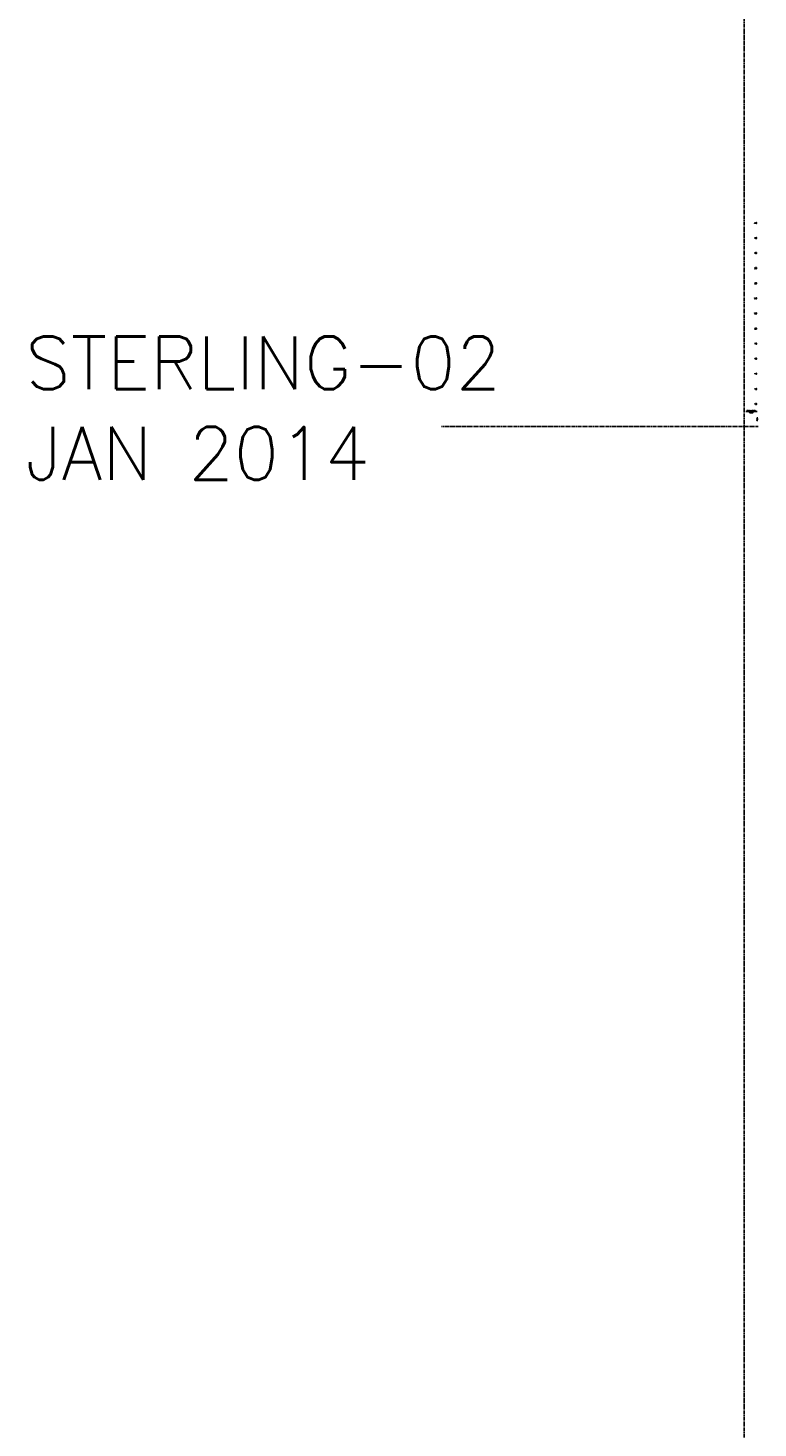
# Model space of a CAD drawing. Extents: x 114466 to 237039, y 16086 to 93345.
# Tile 10 of 81: x 132871 to 137706, y 36414 to 45695. Entities that reach past the tile are written whole.
import ezdxf
from ezdxf.enums import TextEntityAlignment as Align

# ---------------------------------------------------------------- set-up
doc = ezdxf.new("R2010")
doc.units = 0
doc.header["$LTSCALE"] = 50
doc.header["$MEASUREMENT"] = 0
doc.linetypes.add('HIDDEN_050%', pattern=[0.1875, 0.125, -0.0625])
doc.layers.get('0').update_dxf_attribs({"color": 1})
doc.layers.add('_CAB-PROF-TXT', color=31, linetype='HIDDEN_050%', plot=False)
for name, color, linetype in [('STERLING-02-PBASE', 101, 'Continuous'), ('STERLING-02-PEGCT', 101, 'Continuous'), ('STERLING-02-PGRIDT', 101, 'Continuous')]:
    doc.layers.add(name, color=color, linetype=linetype)
doc.styles.add('C10O', font='complex', dxfattribs={"oblique": 20, "height": 4.167})
doc.styles.add('L140', font='ROMANSM.shx', dxfattribs={"height": 14})

# ---------------------------------------------------------------- blocks, each defined once
blk = doc.blocks.new('datum')
blk.add_line((-1.625, 0), (-0.125, 0))
at = {"style": 'C10O', "oblique": 20}
blk.add_text('DATUM ELEV', height=0.1389, dxfattribs=at).set_placement((-0.9375, 0.05), align=Align.CENTER)
blk.add_attdef('DATUM', text='', height=0.1389, dxfattribs=at).set_placement((-0.9375, -0.18889), align=Align.CENTER)

msp = doc.modelspace()

# ---------------------------------------------------------------- linework, layer by layer
at = {"layer": '_CAB-PROF-TXT'}
for p, q in [((137615.98245, 54640.73615), (137615.98245, 16085.82474)), ((137707.49632, 43052.61298), (135607.60201, 43052.61298))]:
    msp.add_line(p, q, dxfattribs=at)

# ---------------------------------------------------------------- block references
at = {"layer": 'STERLING-02-PBASE', "xscale": 50.3959683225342, "yscale": 50.3959683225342, "zscale": 50.3959683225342}
msp.add_blockref('datum', (137707.49632, 43152.61298), dxfattribs=at).add_auto_attribs({'DATUM': '90.00'})

# ---------------------------------------------------------------- texts
at = {"layer": '_CAB-PROF-TXT', "style": 'L140'}
for s, p in [('STERLING-02', (132854.37885, 43300.6555)), ('JAN 2014', (132854.37885, 42700.6555))]:
    msp.add_text(s, height=350, dxfattribs=at).set_placement(p)
at = {"layer": 'STERLING-02-PEGCT', "style": 'L140'}
msp.add_text('102.1', height=7, rotation=90, dxfattribs=at).set_placement((137707.49632, 43102.61298), align=Align.BOTTOM_CENTER)
at = {"layer": 'STERLING-02-PGRIDT', "style": 'L140'}
for s, p in [('340', (137700.49632, 44402.61298)), ('320', (137700.49632, 44302.61298)), ('300', (137700.49632, 44202.61298)), ('280', (137700.49632, 44102.61298)), ('260', (137700.49632, 44002.61298)), ('240', (137700.49632, 43902.61298)), ('220', (137700.49632, 43802.61298)), ('200', (137700.49632, 43702.61298)), ('180', (137700.49632, 43602.61298)), ('160', (137700.49632, 43502.61298)), ('140', (137700.49632, 43402.61298)), ('120', (137700.49632, 43302.61298)), ('100', (137700.49632, 43202.61298))]:
    msp.add_text(s, height=7, dxfattribs=at).set_placement(p, align=Align.MIDDLE_RIGHT)

doc.saveas('drawing.dxf')
